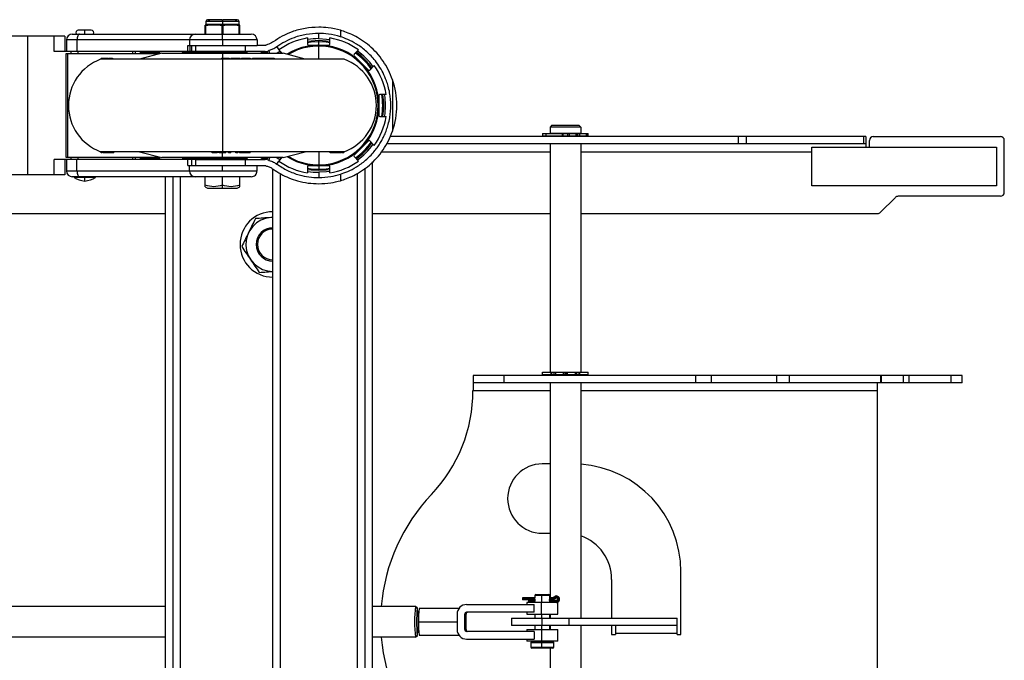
# Model space of a CAD drawing. Header units: millimetres. Extents: x -1710 to 1606, y -930 to 1956.
# Tile 15 of 27: x 177 to 583, y -698 to -434. Entities that reach past the tile are written whole.
import ezdxf

# ---------------------------------------------------------------- set-up
doc = ezdxf.new("R2010")
doc.units = ezdxf.units.MM

msp = doc.modelspace()

# ---------------------------------------------------------------- linework, layer by layer
at = {"color": 7, "linetype": 'Continuous', "lineweight": 25}
for p, q in [((260.16, -433.91), (254.21, -433.91)), ((254.54, -434.29), (254.38, -434.29)), ((260.46, -434.29), (260.16, -434.29)), ((260.31, -433.94), (260.31, -436.48)), ((266.41, -433.91), (260.46, -433.91)), ((266.24, -434.29), (266.08, -434.29)), ((206.22, -438.26), (200.89, -438.26)), ((253.29, -436.1), (253.23, -436.12)), ((253.38, -436.48), (253.25, -436.48)), ((253.25, -439.88), (253.25, -436.48)), ((267.34, -436.1), (253.29, -436.1)), ((253.38, -436.48), (253.38, -439.88)), ((253.45, -434.67), (253.45, -435.86)), ((267.17, -434.67), (253.45, -434.67)), ((267.17, -435.86), (253.45, -435.86)), ((260.18, -439.88), (260.18, -436.48)), ((260.44, -436.48), (260.18, -436.48)), ((260.44, -436.48), (260.44, -439.88)), ((267.17, -435.86), (267.17, -434.67)), ((267.24, -439.88), (267.24, -436.48)), ((267.37, -436.48), (267.24, -436.48)), ((267.39, -436.12), (267.34, -436.1)), ((267.37, -436.11), (267.37, -439.88)), ((308.93, -438.28), (308.93, -440.93)), ((195.3, -440.7), (173.5, -440.7)), ((179.92, -440.7), (179.92, -497.85)), ((190.88, -447.05), (190.88, -440.7)), ((195.3, -440.7), (195.3, -447.05)), ((196.01, -442.26), (196.01, -447.02)), ((274.6, -442.26), (196.01, -442.26)), ((198.39, -439.88), (272.22, -439.88)), ((200.34, -442.26), (200.34, -447.02)), ((246.76, -442.26), (246.76, -444.58)), ((260.37, -442.26), (260.37, -444.58)), ((274.6, -442.26), (274.6, -444.58)), ((295.43, -441.45), (295.43, -444.03)), ((300, -441.71), (300, -439.55)), ((300, -450.22), (300, -442.4)), ((304.57, -444.03), (304.57, -441.45)), ((246.08, -444.58), (274.6, -444.58)), ((246.08, -447.02), (246.08, -444.58)), ((246.8, -444.58), (246.8, -447.02)), ((247.55, -444.58), (247.55, -447.02)), ((249.2, -444.58), (249.2, -447.05)), ((269.74, -444.58), (269.74, -447.05)), ((278.04, -444.51), (274.6, -444.51)), ((282.72, -445.09), (283.6, -446.33)), ((284.96, -447.77), (283.56, -446.37)), ((295.83, -444.44), (304.16, -444.44)), ((316.44, -446.37), (314.61, -448.19)), ((224.4, -447.05), (190.88, -447.05)), ((195.92, -490.7), (195.92, -447.84)), ((195.92, -447.84), (233.83, -447.84)), ((249.2, -447.02), (196.01, -447.02)), ((196.51, -490.7), (196.51, -447.84)), ((197.78, -447.05), (197.78, -447.84)), ((200.68, -447.05), (200.68, -447.84)), ((201.17, -447.02), (201.17, -447.05)), ((203.57, -447.02), (203.57, -447.05)), ((205.94, -447.05), (205.94, -447.02)), ((310.56, -450.22), (210.06, -450.22)), ((210.3, -449.71), (212.63, -449.71)), ((210.3, -449.71), (210.3, -450.22)), ((210.32, -449.71), (210.32, -450.22)), ((210.33, -449.71), (210.33, -450.22)), ((210.36, -449.71), (210.36, -450.22)), ((210.37, -449.71), (210.37, -450.22)), ((210.54, -449.71), (210.54, -450.22)), ((210.77, -449.71), (210.77, -450.22)), ((212.63, -449.71), (212.63, -450.22)), ((213.03, -449.71), (213.03, -450.22)), ((213.03, -449.71), (213.29, -449.71)), ((213.58, -449.71), (213.58, -450.22)), ((213.58, -449.71), (213.64, -449.71)), ((213.64, -449.71), (213.64, -450.22)), ((214.43, -450.22), (214.43, -449.71)), ((214.59, -449.71), (214.98, -449.71)), ((214.74, -449.71), (214.74, -450.22)), ((214.79, -449.71), (214.79, -450.22)), ((214.98, -449.71), (214.98, -450.22)), ((223.26, -447.05), (223.26, -447.84)), ((224.4, -447.84), (224.4, -447.05)), ((235.31, -447.77), (226.17, -450.22)), ((226.45, -447.02), (226.45, -447.84)), ((226.48, -447.02), (226.48, -447.35)), ((226.48, -447.35), (226.48, -447.84)), ((226.48, -447.35), (234.56, -447.35)), ((232.65, -448.48), (232.65, -447.84)), ((233.27, -448.32), (233.27, -447.84)), ((234.62, -447.05), (234.62, -447.02)), ((235.31, -447.77), (285.31, -447.77)), ((243.66, -447.02), (243.66, -447.05)), ((243.68, -447.05), (243.66, -447.05)), ((243.68, -447.02), (243.68, -447.05)), ((243.73, -447.35), (250.3, -447.35)), ((277.91, -447.05), (249.2, -447.05)), ((250.31, -447.05), (250.31, -447.27)), ((250.31, -447.27), (270.31, -447.27)), ((259.98, -449.71), (259.98, -450.22)), ((259.98, -449.71), (259.98, -450.22)), ((260.31, -447.05), (260.31, -449.71)), ((260.31, -450.22), (260.31, -488.32)), ((262.16, -449.71), (262.16, -450.22)), ((262.16, -449.71), (263.15, -449.71)), ((262.75, -449.71), (262.75, -450.22)), ((263.15, -449.71), (263.15, -450.22)), ((263.77, -449.71), (263.77, -450.22)), ((263.77, -449.71), (263.77, -450.22)), ((265.69, -449.71), (265.69, -450.22)), ((267.2, -449.71), (267.2, -450.22)), ((267.59, -450.22), (267.59, -449.71)), ((268.18, -449.71), (268.18, -450.22)), ((268.22, -449.71), (268.22, -450.22)), ((270.29, -449.71), (270.29, -450.22)), ((270.31, -447.27), (270.31, -447.05)), ((271.72, -449.71), (271.72, -450.22)), ((272.01, -450.22), (272.01, -449.71)), ((272.65, -449.71), (272.65, -450.22)), ((272.74, -449.71), (272.74, -450.22)), ((272.74, -449.71), (273, -449.71)), ((273.17, -449.71), (273.17, -450.22)), ((274.92, -449.71), (274.92, -450.22)), ((276.36, -450.22), (276.36, -449.71)), ((276.36, -449.71), (281.6, -449.71)), ((276.36, -449.71), (276.36, -450.22)), ((277.43, -449.71), (277.43, -450.22)), ((278.15, -449.71), (278.15, -450.22)), ((278.67, -447.15), (279.27, -447.77)), ((278.8, -449.71), (278.8, -450.22)), ((279.89, -447.77), (279.56, -446.63)), ((280.81, -449.71), (280.81, -450.22)), ((281.34, -449.71), (281.34, -450.22)), ((281.6, -449.71), (281.6, -450.22)), ((283.8, -446.61), (283.97, -446.85)), ((283.88, -447.77), (284.51, -447.32)), ((284.67, -447.77), (284.84, -447.65)), ((294.45, -450.22), (285.31, -447.77)), ((314.61, -448.77), (320.5, -454.66)), ((321.08, -454.66), (322.9, -452.83)), ((330.48, -458.71), (330.48, -479.83)), ((324.83, -465.11), (324.83, -473.44)), ((327.82, -464.7), (325.24, -464.7)), ((325.24, -473.84), (327.82, -473.84)), ((396.14, -477.4), (395.38, -478.16)), ((395.38, -478.16), (395.38, -480.73)), ((408.08, -478.16), (395.38, -478.16)), ((396.14, -477.4), (407.31, -477.4)), ((407.31, -477.4), (408.08, -478.16)), ((408.08, -478.16), (408.08, -480.73)), ((525.55, -482.1), (329.52, -482.1)), ((392.33, -480.83), (392.33, -481.72)), ((392.33, -480.83), (411.12, -480.83)), ((392.33, -481.72), (411.12, -481.72)), ((393.64, -480.83), (393.64, -481.72)), ((395.38, -480.73), (408.08, -480.73)), ((395.38, -481.72), (395.38, -482.1)), ((395.78, -480.73), (395.78, -480.83)), ((400.5, -481.72), (400.5, -480.83)), ((400.71, -480.83), (400.71, -481.72)), ((401.73, -480.83), (401.73, -480.73)), ((402.74, -481.72), (402.74, -480.83)), ((403.27, -480.83), (403.27, -481.72)), ((406.17, -481.72), (406.17, -480.83)), ((406.42, -481.72), (406.42, -480.83)), ((406.79, -481.72), (406.79, -480.83)), ((407.48, -480.83), (407.48, -481.72)), ((407.67, -480.83), (407.67, -480.73)), ((408.08, -481.72), (408.08, -482.1)), ((410.38, -481.72), (410.38, -480.83)), ((410.63, -481.72), (410.63, -480.83)), ((411.12, -481.72), (411.12, -480.83)), ((473.05, -485.15), (473.05, -482.1)), ((476.22, -482.1), (476.22, -485.15)), ((524.76, -485.15), (524.76, -482.1)), ((525.55, -482.1), (525.55, -486.47)), ((528.66, -482.1), (581.11, -482.1)), ((320.5, -483.89), (314.61, -489.78)), ((322.9, -485.71), (321.08, -483.89)), ((525.55, -485.15), (328, -485.15)), ((395.38, -485.15), (395.38, -579.15)), ((408.08, -485.15), (408.08, -579.15)), ((503.33, -486.47), (579.53, -486.47)), ((503.33, -502.34), (503.33, -486.47)), ((527.07, -486.47), (527.07, -483.69)), ((579.53, -486.47), (579.53, -502.34)), ((582.7, -505.12), (582.7, -483.69)), ((233.83, -490.7), (195.92, -490.7)), ((197.78, -490.7), (197.78, -491.5)), ((200.68, -490.7), (200.68, -491.5)), ((310.56, -488.32), (210.06, -488.32)), ((210.28, -488.83), (210.28, -488.32)), ((210.34, -488.32), (210.34, -488.83)), ((210.34, -488.83), (210.34, -488.32)), ((210.91, -488.32), (210.91, -488.83)), ((210.93, -488.83), (210.93, -488.32)), ((211.56, -488.83), (211.56, -488.32)), ((211.76, -488.83), (211.56, -488.83)), ((211.76, -488.83), (211.76, -488.32)), ((212.2, -488.83), (212.2, -488.32)), ((214.2, -488.83), (214.2, -488.32)), ((215.55, -488.83), (215.55, -488.32)), ((223.26, -490.7), (223.26, -491.5)), ((224.4, -491.5), (224.4, -490.7)), ((226.17, -488.32), (235.31, -490.77)), ((226.45, -490.7), (226.45, -491.53)), ((226.48, -490.7), (226.48, -491.19)), ((226.48, -491.53), (226.48, -491.19)), ((226.48, -491.19), (234.56, -491.19)), ((232.65, -490.7), (232.65, -490.06)), ((233.27, -490.7), (233.27, -490.23)), ((285.31, -490.77), (235.31, -490.77)), ((243.73, -491.19), (250.3, -491.19)), ((256.05, -488.83), (256.05, -488.32)), ((258.2, -488.83), (256.05, -488.83)), ((256.36, -488.83), (256.36, -488.32)), ((256.58, -488.83), (256.58, -488.32)), ((258.17, -488.83), (258.17, -488.32)), ((258.2, -488.83), (258.2, -488.32)), ((258.44, -488.83), (258.35, -488.83)), ((258.43, -488.83), (258.43, -488.32)), ((258.44, -488.83), (258.44, -488.32)), ((258.91, -488.83), (258.91, -488.32)), ((261.71, -488.83), (258.91, -488.83)), ((258.96, -488.83), (258.96, -488.32)), ((259.34, -488.83), (259.34, -488.32)), ((260.31, -488.83), (260.31, -488.32)), ((260.31, -491.5), (260.31, -488.83)), ((261.28, -488.83), (261.28, -488.32)), ((261.66, -488.83), (261.66, -488.32)), ((261.71, -488.83), (261.71, -488.32)), ((262.83, -488.83), (262.83, -488.32)), ((263.8, -488.83), (262.83, -488.83)), ((263.08, -488.83), (263.08, -488.32)), ((263.8, -488.83), (263.8, -488.32)), ((265.82, -488.83), (265.82, -488.32)), ((266.66, -488.83), (265.82, -488.83)), ((266.04, -488.83), (266.04, -488.32)), ((266.66, -488.83), (266.66, -488.32)), ((267.35, -488.83), (267.35, -488.32)), ((269.65, -488.83), (267.35, -488.83)), ((269.21, -488.83), (269.21, -488.32)), ((269.54, -488.83), (269.54, -488.32)), ((269.82, -488.83), (269.82, -488.32)), ((271.08, -488.83), (271.08, -488.32)), ((271.81, -488.83), (271.81, -488.32)), ((278.67, -491.4), (279.27, -490.77)), ((279.56, -491.92), (279.89, -490.77)), ((283.56, -492.18), (284.96, -490.77)), ((284.51, -491.23), (283.88, -490.77)), ((284.84, -490.89), (284.67, -490.77)), ((285.31, -490.77), (294.45, -488.32)), ((300, -488.32), (300, -496.14)), ((304.79, -488.83), (304.79, -488.32)), ((308.55, -488.83), (304.79, -488.83)), ((308.35, -488.83), (308.35, -488.32)), ((308.55, -488.83), (308.55, -488.32)), ((308.73, -488.83), (308.73, -488.32)), ((309.31, -488.83), (308.79, -488.83)), ((309.16, -488.83), (309.16, -488.32)), ((309.31, -488.83), (309.31, -488.32)), ((309.42, -488.83), (309.42, -488.32)), ((310.04, -488.83), (310.04, -488.32)), ((310.04, -488.83), (310.04, -488.32)), ((310.35, -488.83), (310.21, -488.83)), ((310.25, -488.83), (310.25, -488.32)), ((310.35, -488.83), (310.35, -488.32)), ((314.61, -490.35), (316.44, -492.18)), ((325.97, -488.32), (395.38, -488.32)), ((408.08, -488.32), (503.33, -488.32)), ((224.4, -491.5), (190.88, -491.5)), ((190.88, -497.85), (190.88, -491.5)), ((195.3, -491.5), (195.3, -497.85)), ((196.01, -491.53), (196.01, -496.28)), ((249.2, -491.53), (196.01, -491.53)), ((200.34, -496.28), (200.34, -491.53)), ((201.17, -491.5), (201.17, -491.53)), ((203.57, -491.5), (203.57, -491.53)), ((205.94, -491.53), (205.94, -491.5)), ((234.62, -491.53), (234.62, -491.49)), ((243.66, -491.49), (243.66, -491.53)), ((243.68, -491.49), (243.66, -491.49)), ((243.68, -491.49), (243.68, -491.53)), ((246.08, -493.96), (246.08, -491.53)), ((246.08, -493.96), (274.6, -493.96)), ((246.76, -496.28), (246.76, -493.96)), ((247.55, -491.53), (247.55, -493.96)), ((249.2, -491.5), (249.2, -493.96)), ((249.2, -491.5), (277.91, -491.5)), ((250.31, -491.27), (250.31, -491.5)), ((270.31, -491.27), (250.31, -491.27)), ((260.37, -496.28), (260.37, -493.96)), ((269.74, -491.5), (269.74, -493.96)), ((270.31, -491.5), (270.31, -491.27)), ((274.6, -496.28), (274.6, -493.96)), ((274.6, -494.04), (278.04, -494.04)), ((282.72, -493.45), (283.6, -492.21)), ((283.8, -491.93), (283.97, -491.69)), ((295.43, -494.51), (295.43, -497.09)), ((304.16, -494.11), (295.83, -494.11)), ((304.57, -497.09), (304.57, -494.51)), ((319.18, -869.12), (319.18, -495.13)), ((322.22, -871.69), (322.22, -492.56)), ((195.3, -497.85), (173.5, -497.85)), ((196.01, -496.28), (274.6, -496.28)), ((272.22, -498.66), (198.39, -498.66)), ((199.11, -498.66), (199.11, -498.97)), ((208, -498.97), (199.11, -498.97)), ((203.58, -498.66), (203.58, -498.97)), ((208, -498.97), (208, -498.66)), ((236.75, -498.66), (236.75, -865.59)), ((239.8, -498.66), (239.8, -865.59)), ((242.98, -865.59), (242.98, -498.66)), ((253.2, -502.75), (253.2, -498.66)), ((260.31, -503.34), (260.31, -498.66)), ((267.42, -502.75), (267.42, -498.66)), ((281.07, -868.72), (281.07, -495.53)), ((284.25, -866.88), (284.25, -497.42)), ((300, -496.83), (300, -498.99)), ((308.93, -497.62), (308.93, -500.27)), ((316, -867.03), (316, -497.22)), ((253.2, -502.75), (254.21, -503.34)), ((254.21, -503.34), (266.41, -503.34)), ((266.41, -503.34), (267.42, -502.75)), ((579.53, -502.34), (503.33, -502.34)), ((537.79, -507.17), (531.57, -513.38)), ((581.11, -506.71), (538.91, -506.71)), ((-258.8, -513.85), (236.75, -513.85)), ((281.07, -515.41), (280.28, -515.47)), ((281.07, -515.44), (280.28, -515.47)), ((322.22, -513.85), (395.38, -513.85)), ((408.08, -513.85), (530.45, -513.85)), ((275.82, -530.11), (275.4, -530.4)), ((363.63, -580.52), (363.63, -586.75)), ((565.3, -580.52), (363.63, -580.52)), ((376.33, -580.52), (376.33, -583.57)), ((392.33, -579.25), (401.47, -579.25)), ((392.33, -580.14), (392.33, -579.25)), ((392.33, -580.14), (411.12, -580.14)), ((395.38, -579.15), (408.08, -579.15)), ((395.38, -580.14), (395.38, -580.52)), ((395.78, -579.15), (395.78, -579.25)), ((395.92, -580.14), (395.92, -579.25)), ((396.06, -579.25), (396.06, -580.14)), ((397.14, -580.14), (397.14, -579.25)), ((397.59, -579.25), (397.59, -580.14)), ((400.96, -580.14), (400.96, -579.25)), ((401.47, -579.25), (401.47, -580.14)), ((401.73, -580.14), (401.73, -579.15)), ((401.98, -580.14), (401.98, -579.25)), ((401.98, -579.25), (411.12, -579.25)), ((402.49, -579.25), (402.49, -580.14)), ((405.86, -580.14), (405.86, -579.25)), ((406.31, -579.25), (406.31, -580.14)), ((407.39, -580.14), (407.39, -579.25)), ((407.53, -579.25), (407.53, -580.14)), ((407.67, -579.25), (407.67, -579.15)), ((408.08, -580.14), (408.08, -580.52)), ((411.12, -580.14), (411.12, -579.25)), ((455.47, -583.57), (455.47, -580.52)), ((461.82, -580.52), (461.82, -583.57)), ((488.92, -583.57), (488.92, -580.52)), ((494.17, -583.57), (494.17, -580.52)), ((531.74, -583.57), (531.74, -580.52)), ((531.93, -580.52), (531.93, -583.57)), ((541, -580.52), (541, -583.57)), ((543.33, -580.52), (543.33, -583.57)), ((560.82, -583.57), (560.82, -580.52)), ((565.3, -583.57), (565.3, -580.52)), ((565.3, -583.57), (363.63, -583.57)), ((395.38, -583.57), (395.38, -672.2)), ((408.08, -583.57), (408.08, -680.6)), ((530.31, -583.57), (530.31, -780.68)), ((363.63, -586.75), (395.38, -586.75)), ((408.08, -586.75), (530.31, -586.75)), ((395.38, -617.04), (392.2, -617.04)), ((392.2, -645.61), (395.38, -645.61)), ((449.35, -687.33), (449.35, -661.49)), ((420.78, -664.66), (420.78, -680.6)), ((389.15, -672.59), (383.98, -672.59)), ((389.2, -673), (383.99, -673)), ((389.09, -672.2), (384.02, -672.2)), ((389.15, -673.8), (386.52, -673.8)), ((389.2, -673.39), (386.53, -673.39)), ((389.09, -671.28), (389.09, -672.21)), ((395.31, -671.28), (389.09, -671.28)), ((389.55, -670.81), (394.85, -670.81)), ((392.05, -674.19), (392.05, -671.28)), ((397.96, -673.39), (395.11, -673.39)), ((395.27, -672.59), (395.17, -672.59)), ((397.95, -673.8), (395.17, -673.8)), ((395.34, -673), (395.28, -673)), ((395.31, -672.2), (395.31, -671.28)), ((395.38, -673), (395.38, -673.39)), ((397.74, -672.35), (397.68, -672.35)), ((236.75, -675.77), (-258.8, -675.77)), ((339.91, -675.77), (322.22, -675.77)), ((340.67, -676.54), (339.91, -675.77)), ((339.91, -675.77), (339.92, -675.78)), ((340.68, -676.54), (339.92, -675.78)), ((357.84, -676.57), (341.46, -676.57)), ((361.01, -674.98), (388.86, -674.98)), ((385.85, -674.19), (385.85, -674.98)), ((398.55, -674.19), (385.85, -674.19)), ((388.86, -678.16), (388.86, -674.98)), ((389.09, -674.18), (389.09, -674.19)), ((391.9, -678.95), (391.9, -674.19)), ((398.55, -678.95), (398.55, -674.19)), ((341.24, -678.95), (340.67, -678.95)), ((357.05, -678.95), (357.05, -685.3)), ((360.22, -685.3), (360.22, -678.95)), ((360.22, -678.95), (360.75, -678.95)), ((360.75, -685.3), (360.75, -678.95)), ((388.86, -678.16), (361.01, -678.16)), ((379.5, -680.6), (379.5, -683.65)), ((379.5, -680.6), (447.76, -680.6)), ((385.85, -678.16), (385.85, -678.95)), ((385.85, -678.95), (398.55, -678.95)), ((389.09, -678.95), (389.09, -680.6)), ((392.05, -680.6), (392.05, -678.95)), ((392.2, -683.65), (392.2, -680.6)), ((395.31, -680.6), (395.31, -678.95)), ((395.38, -678.95), (395.38, -680.6)), ((403.31, -683.65), (403.31, -680.6)), ((447.76, -687.33), (447.76, -680.6)), ((341.24, -685.3), (340.67, -685.3)), ((341.19, -682.12), (357.05, -682.12)), ((360.22, -685.3), (360.75, -685.3)), ((360.33, -682.12), (360.64, -682.12)), ((388.86, -686.09), (361.01, -686.09)), ((447.76, -683.65), (379.5, -683.65)), ((385.85, -685.3), (385.85, -686.09)), ((385.85, -685.3), (398.55, -685.3)), ((388.86, -686.09), (388.86, -689.27)), ((389.09, -683.65), (389.09, -685.3)), ((391.9, -685.3), (391.9, -690.06)), ((392.05, -685.3), (392.05, -683.65)), ((395.31, -685.3), (395.31, -683.65)), ((395.38, -683.65), (395.38, -685.3)), ((398.55, -690.06), (398.55, -685.3)), ((408.08, -683.65), (408.08, -780.68)), ((420.78, -683.65), (420.78, -687.33)), ((422.36, -683.65), (422.36, -687.33)), ((236.75, -688.47), (-258.8, -688.47)), ((339.91, -688.47), (322.22, -688.47)), ((340.67, -687.71), (339.91, -688.47)), ((339.92, -688.47), (339.91, -688.47)), ((339.92, -688.47), (340.68, -687.71)), ((341.46, -687.68), (357.84, -687.68)), ((361.01, -689.27), (388.86, -689.27)), ((385.85, -689.27), (385.85, -690.06)), ((398.55, -690.06), (385.85, -690.06)), ((389.09, -690.06), (389.09, -690.26)), ((392.05, -690.26), (392.05, -690.06)), ((395.31, -690.26), (395.31, -690.06)), ((395.38, -690.06), (395.38, -690.26)), ((420.78, -687.33), (422.36, -687.33)), ((422.36, -686.82), (447.76, -686.82)), ((447.76, -687.33), (449.35, -687.33)), ((387.44, -690.72), (387.44, -692.58)), ((396.96, -690.72), (387.44, -690.72)), ((387.44, -692.58), (396.96, -692.58)), ((387.9, -690.26), (396.5, -690.26)), ((396.5, -693.04), (387.9, -693.04)), ((391.97, -692.58), (391.97, -690.72)), ((395.38, -693.04), (395.38, -780.68)), ((396.96, -692.58), (396.96, -690.72))]:
    msp.add_line(p, q, dxfattribs=at)
at = {"color": 7, "linetype": 'Continuous', "lineweight": 25, "flags": 128}
for points in [[(201.36, -439.88), (201.16, -439.93), (200.97, -440.06), (200.79, -440.28), (200.64, -440.58), (200.51, -440.94), (200.42, -441.35), (200.36, -441.8), (200.34, -442.26)], [(295.43, -442.79), (296.88, -442.58), (300, -442.4)], [(300, -441.71), (303.2, -441.9), (304.57, -442.1)], [(300, -442.4), (303.12, -442.58), (304.57, -442.79)], [(295.43, -443.27), (296.93, -443.05), (300, -442.87)], [(300, -442.87), (303.06, -443.05), (304.57, -443.27)], [(276.54, -447.77), (276.42, -447.74), (276.09, -447.61)], [(276.54, -490.77), (276.42, -490.81), (276.09, -490.94)], [(300, -495.68), (296.93, -495.5), (295.43, -495.28)], [(304.57, -495.28), (303.06, -495.5), (300, -495.68)], [(200.34, -496.28), (200.36, -496.75), (200.42, -497.19), (200.51, -497.61), (200.64, -497.97), (200.79, -498.26), (200.97, -498.48), (201.16, -498.62), (201.36, -498.66)], [(300, -496.14), (296.88, -495.96), (295.43, -495.75)], [(304.57, -495.75), (303.12, -495.96), (300, -496.14)], [(304.57, -496.45), (303.2, -496.65), (300, -496.83)], [(397.99, -672.28), (397.95, -672.28), (397.74, -672.35)]]:
    msp.add_lwpolyline(points, dxfattribs=at)
at = {"color": 7, "linetype": 'Continuous', "lineweight": 25}
for centre, radius, start, end in [((254.21, -434.67), 0.762, 90, 180), ((266.41, -434.67), 0.762, 0, 90), ((200.89, -439.27), 1.02, 90, 216.8699), ((102.09, -439.29), 101.48, 359.6661, 0.5839), ((206.22, -439.27), 1.02, 323.1301, 90), ((253.2, -435.86), 0.254, 290, 0), ((267.42, -435.86), 0.254, 180, 250), ((198.39, -442.26), 2.38, 90, 180), ((249.08, -442.2), 2.32, 91.5584, 181.4779), ((123.93, -441.67), 136.45, 359.75, 0.75), ((272.22, -442.26), 2.38, 359.9997, 89.9997), ((300, -469.27), 28.19, 99.3324, 125.6676), ((300, -469.27), 27.56, 90, 99.5494), ((300, -469.27), 28.19, 54.3324, 80.6676), ((300, -469.27), 24.84, 238.0898, 121.9102), ((300, -469.27), 24.48, 238.8692, 121.1308), ((295.83, -444.03), 0.406, 180, 270), ((304.16, -444.03), 0.406, 270, 360), ((217.13, -469.27), 20.32, 110.3641, 249.6359), ((233.83, -447.05), 0.787, 270.0054, 0.0054), ((244.44, -447.05), 0.787, 179.9973, 245.8722), ((244.46, -447.05), 0.787, 179.9973, 245.8722), ((249.81, -447.27), 0.5, 270, 360), ((270.81, -447.27), 0.5, 180, 270), ((277.33, -445.53), 2.1, 246.1873, 309.4576), ((277.42, -446.6), 1.26, 291.7639, 314.4917), ((276.63, -436.57), 12.64, 297.5609, 305.5522), ((303.49, -469.27), 20.32, 290.3641, 69.6359), ((314.9, -448.48), 0.406, 135, 225), ((300, -469.27), 26.4, 35.0289, 54.9711), ((300, -469.27), 26.87, 35.2032, 54.7968), ((300, -469.27), 27.56, 35.4506, 54.5494), ((320.79, -454.37), 0.406, 225, 315), ((300, -469.27), 28.19, 9.3324, 35.6676), ((300, -469.27), 32.26, 340.8883, 19.1117), ((325.24, -465.11), 0.406, 90, 180), ((300, -469.27), 26.4, 350.0289, 9.9711), ((300, -469.27), 26.87, 350.2032, 9.7968), ((300, -469.27), 27.56, 350.4506, 9.5494), ((300, -469.27), 28.19, 324.3324, 350.6676), ((325.24, -473.44), 0.406, 180, 270), ((528.66, -483.69), 1.59, 90, 180), ((581.11, -483.69), 1.59, 0, 90), ((300, -469.27), 26.4, 305.0289, 324.9711), ((300, -469.27), 26.87, 305.2032, 324.7968), ((300, -469.27), 27.56, 305.4506, 324.5494), ((320.79, -484.18), 0.406, 45, 135), ((233.83, -491.49), 0.787, 359.9946, 89.9946), ((244.44, -491.49), 0.787, 114.1278, 180.0027), ((244.46, -491.49), 0.787, 114.1278, 180.0027), ((249.81, -491.27), 0.5, 0, 90), ((270.81, -491.27), 0.5, 90, 180), ((277.33, -493.02), 2.1, 50.5424, 113.8127), ((277.42, -491.95), 1.26, 45.5083, 68.2361), ((276.63, -501.98), 12.64, 54.4478, 62.4391), ((314.9, -490.07), 0.406, 135, 225), ((300, -469.27), 28.19, 234.3324, 260.6676), ((295.83, -494.51), 0.406, 90, 180), ((304.16, -494.51), 0.406, 0, 90), ((300, -469.27), 28.19, 279.3324, 305.6676), ((198.39, -496.28), 2.38, 180, 270), ((204.7, -489.45), 11.04, 239.5783, 264.0455), ((202.41, -489.45), 11.04, 275.9545, 300.4217), ((134.37, -498.79), 69.21, 358.6346, 359.8437), ((249.08, -496.34), 2.32, 178.5221, 268.4416), ((272.22, -496.28), 2.38, 270.0003, 0.0003), ((300, -469.27), 27.56, 260.4506, 270), ((538.91, -508.29), 1.59, 90, 135), ((581.11, -505.12), 1.59, 270, 0), ((281.07, -526.55), 13.49, 90, 270), ((281.07, -526.55), 11.11, 94.1137, 270), ((530.45, -512.26), 1.59, 270, 315), ((281.07, -526.55), 6.86, 90, 270), ((281.07, -526.55), 6.35, 90, 270), ((301.39, -586.75), 62.23, 316.4498, 0), ((392.2, -631.32), 14.29, 90, 270), ((404.9, -661.49), 44.45, 0, 85.904), ((401.73, -682.12), 76.2, 136.4498, 175.2198), ((401.73, -664.66), 19.05, 0, 70.5288), ((385.37, -672.53), 1.39, 166.4649, 182.4245), ((386.36, -672.74), 2.38, 176.4, 186.2744), ((388.89, -673.65), 2.38, 173.7256, 183.6), ((387.91, -673.86), 1.39, 177.5755, 193.5351), ((389.55, -671.28), 0.463, 90, 180), ((394.5, -671.16), 2.45, 171.8405, 182.7035), ((394.85, -671.28), 0.463, 0, 90), ((395.27, -668.2), 4.39, 270.0018, 300.0308), ((396.66, -672.53), 1.39, 166.4649, 182.4245), ((397.65, -672.74), 2.38, 176.4, 186.2744), ((395.28, -668.2), 4.79, 270.0018, 300.0308), ((395.31, -668.2), 4, 270.0018, 300.0308), ((395.34, -668.2), 4.79, 270.0018, 300.0308), ((398.59, -671.27), 1.34, 197.0181, 212.8007), ((397.95, -672.83), 0.965, 90.0018, 120.0308), ((400.02, -670.7), 2.87, 206.9773, 215.2572), ((397.96, -672.84), 0.557, 270.0185, 119.949), ((400.32, -673.65), 2.38, 173.7256, 183.6), ((399.15, -671.79), 1.2, 165.2077, 183.6745), ((397.95, -672.84), 0.967, 270.0524, 89.9476), ((399.34, -673.86), 1.39, 177.5811, 193.5249), ((391.3, -682.12), 51.78, 172.9559, 187.0441), ((387.75, -682.12), 47.41, 173.2312, 186.7688), ((330.8, -678.65), 10.09, 358.2955, 12.0813), ((370.54, -680.74), 29.38, 171.8405, 182.7035), ((361.02, -678.95), 3.97, 90.0326, 180.0325), ((365.83, -682.12), 25.36, 172.8067, 187.1933), ((361.01, -678.95), 0.793, 90.0326, 180.0325), ((377.11, -681.33), 16.79, 171.8405, 182.7035), ((343.87, -681.33), 16.79, 357.2965, 8.1595), ((361.54, -678.95), 0.793, 90.0326, 180.0325), ((330.8, -685.6), 10.09, 347.9187, 1.7045), ((370.54, -683.51), 29.38, 177.2965, 188.1595), ((361.02, -685.3), 3.97, 179.9675, 269.9674), ((361.01, -685.3), 0.793, 179.9675, 269.9674), ((377.11, -682.92), 16.79, 177.2965, 188.1595), ((357.61, -684.5), 2.98, 344.4092, 2.4665), ((310.68, -682.26), 49.96, 357.5816, 0.157), ((361.54, -685.3), 0.793, 179.9675, 269.9674), ((401.73, -682.12), 76.2, 184.7802, 223.5502), ((387.9, -690.72), 0.463, 90, 180), ((387.9, -692.58), 0.463, 180, 270), ((394.42, -690.61), 2.45, 171.8405, 182.7035), ((394.42, -692.69), 2.45, 177.2965, 188.1595), ((396.5, -690.72), 0.463, 0, 90), ((396.5, -692.58), 0.463, 270, 0)]:
    msp.add_arc(centre, radius, start, end, dxfattribs=at)
for points, knots in [([(254.96, -433.91), (254.9, -433.92), (254.78, -433.93), (254.62, -434.01), (254.48, -434.13), (254.42, -434.24), (254.38, -434.29)], [0, 0, 0, 0, 0.248229, 0.499413, 0.748928, 1, 1, 1, 1]), ([(254.54, -434.29), (254.57, -434.24), (254.63, -434.13), (254.78, -434.01), (254.94, -433.93), (255.05, -433.92), (255.11, -433.91)], [0, 0, 0, 0, 0.248442, 0.499857, 0.749403, 1, 1, 1, 1]), ([(260.16, -433.91), (260.16, -433.92), (260.16, -433.93), (260.16, -434.01), (260.16, -434.13), (260.16, -434.24), (260.16, -434.29)], [0, 0, 0, 0, 0.2486628, 0.5003143, 0.7507386, 1, 1, 1, 1]), ([(260.46, -434.29), (260.46, -434.24), (260.46, -434.13), (260.46, -434.01), (260.46, -433.93), (260.46, -433.92), (260.46, -433.91)], [0, 0, 0, 0, 0.248441, 0.499856, 0.749405, 1, 1, 1, 1]), ([(265.51, -433.91), (265.57, -433.92), (265.68, -433.93), (265.84, -434.01), (265.99, -434.13), (266.05, -434.24), (266.08, -434.29)], [0, 0, 0, 0, 0.248229, 0.499413, 0.748928, 1, 1, 1, 1]), ([(266.24, -434.29), (266.2, -434.24), (266.14, -434.13), (266, -434.01), (265.84, -433.93), (265.72, -433.92), (265.66, -433.91)], [0, 0, 0, 0, 0.248442, 0.499857, 0.749403, 1, 1, 1, 1]), ([(253.25, -436.48), (253.25, -436.23), (253.25, -435.99), (253.25, -436.11), (253.25, -436.11)], [0, 0, 0, 0, 0.998306, 1, 1, 1, 1]), ([(300, -437.01), (298.15, -437.1), (294.46, -437.28), (289.43, -438.67), (285.02, -440.56), (282.47, -442.22), (281.24, -443.03)], [0, 0, 0, 0, 0.290502, 0.578161, 0.79539, 1, 1, 1, 1]), ([(308.93, -438.28), (307.28, -437.87), (304.31, -437.15), (301.32, -437.05), (300, -437.01)], [0, 0, 0, 0, 0.556714, 1, 1, 1, 1]), ([(330.48, -458.71), (329.95, -457.36), (328.9, -454.67), (326.65, -450.95), (323.98, -447.56), (320.93, -444.61), (317.67, -442.19), (314.42, -440.35), (311.37, -439.03), (309.74, -438.53), (308.93, -438.28)], [0, 0, 0, 0, 0.1250664, 0.2497479, 0.3751881, 0.49998, 0.6252151, 0.749728, 0.8749964, 1, 1, 1, 1]), ([(300, -439.55), (298.29, -439.64), (294.9, -439.8), (290.27, -441.08), (286.2, -442.82), (283.85, -444.35), (282.72, -445.09)], [0, 0, 0, 0, 0.290502, 0.578161, 0.79539, 1, 1, 1, 1]), ([(308.93, -440.93), (307.28, -440.49), (304.32, -439.7), (301.33, -439.6), (300, -439.55)], [0, 0, 0, 0, 0.556109, 1, 1, 1, 1]), ([(308.93, -497.62), (309.91, -497.28), (311.87, -496.61), (315.59, -494.7), (318.75, -492.42), (321.17, -490.18), (322.73, -488.45), (324.09, -486.71), (325.22, -485.03), (326.25, -483.25), (327.17, -481.37), (327.99, -479.33), (328.74, -476.99), (329.28, -474.54), (329.64, -471.9), (329.76, -469.24), (329.63, -466.58), (329.27, -463.95), (328.72, -461.5), (327.84, -458.73), (326.6, -455.87), (324.87, -452.9), (322.52, -449.73), (319.97, -447.16), (317.46, -445.19), (314.96, -443.52), (311.86, -441.93), (309.91, -441.26), (308.93, -440.93)], [0, 0, 0, 0, 0.062401, 0.124656, 0.187211, 0.218106, 0.249984, 0.273883, 0.299359, 0.324108, 0.348623, 0.375421, 0.404005, 0.437816, 0.466295, 0.500502, 0.534485, 0.562755, 0.596701, 0.625404, 0.668412, 0.709584, 0.750259, 0.813224, 0.844425, 0.875476, 0.937591, 1, 1, 1, 1]), ([(278.85, -444.19), (278.7, -444.24), (278.43, -444.33), (278.16, -444.45), (278.04, -444.51)], [0, 0, 0, 0, 0.566265, 1, 1, 1, 1]), ([(281.24, -443.03), (280.81, -443.3), (280.03, -443.8), (279.22, -444.07), (278.85, -444.19)], [0, 0, 0, 0, 0.546665, 1, 1, 1, 1]), ([(282.72, -445.09), (282.15, -445.46), (281.12, -446.12), (280.05, -446.47), (279.56, -446.63)], [0, 0, 0, 0, 0.546665, 1, 1, 1, 1]), ([(212.53, -449.71), (212.6, -449.71), (212.74, -449.71), (212.93, -449.71), (213.03, -449.71)], [0, 0, 0, 0, 0.476217, 1, 1, 1, 1]), ([(213.64, -449.71), (213.78, -449.71), (214.06, -449.71), (214.33, -449.71), (214.4, -449.71), (214.42, -449.71)], [0, 0, 0, 0, 0.392866, 0.785338, 1, 1, 1, 1]), ([(259.98, -449.71), (260.03, -449.71), (260.11, -449.71), (260.72, -449.71), (261.47, -449.71), (261.93, -449.71), (262.16, -449.71)], [0, 0, 0, 0, 0.279563, 0.558225, 0.778452, 1, 1, 1, 1]), ([(263.77, -449.71), (263.82, -449.71), (263.93, -449.71), (264.46, -449.71), (265.08, -449.71), (265.49, -449.71), (265.69, -449.71)], [0, 0, 0, 0, 0.279794, 0.559201, 0.779416, 1, 1, 1, 1]), ([(265.69, -449.71), (266.02, -449.71), (266.62, -449.71), (267.02, -449.71), (267.2, -449.71)], [0, 0, 0, 0, 0.559289, 1, 1, 1, 1]), ([(267.2, -449.71), (267.36, -449.71), (267.57, -449.71), (267.57, -449.71), (267.57, -449.71)], [0, 0, 0, 0, 0.819216, 1, 1, 1, 1]), ([(268.22, -449.71), (268.3, -449.71), (268.46, -449.71), (269.04, -449.71), (269.68, -449.71), (270.09, -449.71), (270.29, -449.71)], [0, 0, 0, 0, 0.2798094, 0.559195, 0.7794079, 1, 1, 1, 1]), ([(270.29, -449.71), (270.62, -449.71), (271.2, -449.71), (271.56, -449.71), (271.72, -449.71)], [0, 0, 0, 0, 0.55929, 1, 1, 1, 1]), ([(272.65, -449.71), (272.65, -449.71), (272.61, -449.71), (272.68, -449.71), (272.74, -449.71)], [0, 0, 0, 0, 0.029214, 1, 1, 1, 1]), ([(273.17, -449.71), (273.48, -449.71), (274.04, -449.71), (274.65, -449.71), (274.92, -449.71)], [0, 0, 0, 0, 0.558679, 1, 1, 1, 1]), ([(274.92, -449.71), (275.2, -449.71), (275.76, -449.71), (276.19, -449.71), (276.39, -449.71), (276.36, -449.71), (276.35, -449.71)], [0, 0, 0, 0, 0.353712, 0.707945, 0.986815, 1, 1, 1, 1]), ([(276.09, -447.61), (276.17, -447.57), (276.3, -447.52), (276.43, -447.47), (276.49, -447.45)], [0, 0, 0, 0, 0.579523, 1, 1, 1, 1]), ([(276.49, -447.45), (276.76, -447.35), (277.18, -447.21), (277.65, -447.1), (277.83, -447.06), (277.9, -447.05), (277.9, -447.05), (277.91, -447.05)], [0, 0, 0, 0, 0.498949, 0.748618, 0.889023, 0.947043, 1, 1, 1, 1]), ([(277.91, -447.05), (278.16, -447.03), (278.61, -447.01), (279.06, -446.83), (279.25, -446.75)], [0, 0, 0, 0, 0.569119, 1, 1, 1, 1]), ([(278.31, -447.5), (278.23, -447.57), (278.1, -447.71), (277.97, -447.85), (277.92, -447.91)], [0, 0, 0, 0, 0.559985, 1, 1, 1, 1]), ([(278.67, -447.15), (278.6, -447.21), (278.49, -447.32), (278.36, -447.45), (278.31, -447.5)], [0, 0, 0, 0, 0.559953, 1, 1, 1, 1]), ([(279.56, -446.63), (279.5, -446.65), (279.39, -446.68), (279.29, -446.73), (279.25, -446.75)], [0, 0, 0, 0, 0.5651099, 1, 1, 1, 1]), ([(308.93, -500.27), (309.74, -500.02), (311.37, -499.52), (314.41, -498.2), (317.66, -496.36), (320.92, -493.95), (323.97, -491), (326.64, -487.62), (328.89, -483.89), (329.95, -481.19), (330.48, -479.83)], [0, 0, 0, 0, 0.124767, 0.24986, 0.374248, 0.499468, 0.624217, 0.749398, 0.874364, 1, 1, 1, 1]), ([(210.55, -488.83), (210.53, -488.83), (210.38, -488.83), (210.36, -488.83), (210.34, -488.83)], [0, 0, 0, 0, 0.1407465, 1, 1, 1, 1]), ([(211.41, -488.83), (211.32, -488.83), (211.07, -488.83), (210.99, -488.83), (210.93, -488.83)], [0, 0, 0, 0, 0.37759, 1, 1, 1, 1]), ([(212.2, -488.83), (212.1, -488.83), (211.91, -488.83), (211.81, -488.83), (211.76, -488.83)], [0, 0, 0, 0, 0.559393, 1, 1, 1, 1]), ([(214.2, -488.83), (213.99, -488.83), (213.58, -488.83), (212.99, -488.83), (212.51, -488.83), (212.3, -488.83), (212.2, -488.83)], [0, 0, 0, 0, 0.280209, 0.559916, 0.779897, 1, 1, 1, 1]), ([(215.54, -488.83), (215.55, -488.83), (215.59, -488.83), (215.34, -488.83), (214.83, -488.83), (214.41, -488.83), (214.2, -488.83)], [0, 0, 0, 0, 0.032346, 0.406425, 0.702973, 1, 1, 1, 1]), ([(271.08, -488.83), (270.92, -488.83), (270.61, -488.83), (270.21, -488.83), (269.94, -488.83), (269.86, -488.83), (269.82, -488.83)], [0, 0, 0, 0, 0.279523, 0.559022, 0.779345, 1, 1, 1, 1]), ([(271.8, -488.83), (271.76, -488.83), (271.67, -488.83), (271.4, -488.83), (271.18, -488.83), (271.08, -488.83)], [0, 0, 0, 0, 0.365476, 0.682389, 1, 1, 1, 1]), ([(276.49, -491.1), (276.41, -491.07), (276.28, -491.02), (276.15, -490.97), (276.09, -490.94)], [0, 0, 0, 0, 0.540447, 1, 1, 1, 1]), ([(277.91, -491.5), (277.9, -491.5), (277.9, -491.5), (277.83, -491.48), (277.65, -491.45), (277.18, -491.34), (276.76, -491.2), (276.49, -491.1)], [0, 0, 0, 0, 0.052873, 0.110796, 0.250935, 0.500362, 1, 1, 1, 1]), ([(277.92, -490.64), (277.99, -490.72), (278.12, -490.85), (278.25, -490.99), (278.31, -491.04)], [0, 0, 0, 0, 0.559984, 1, 1, 1, 1]), ([(278.31, -491.04), (278.38, -491.11), (278.5, -491.24), (278.62, -491.35), (278.67, -491.4)], [0, 0, 0, 0, 0.559953, 1, 1, 1, 1]), ([(308.73, -488.83), (308.7, -488.83), (308.66, -488.83), (308.58, -488.83), (308.55, -488.83)], [0, 0, 0, 0, 0.559653, 1, 1, 1, 1]), ([(309.42, -488.83), (309.41, -488.83), (309.39, -488.83), (309.33, -488.83), (309.31, -488.83)], [0, 0, 0, 0, 0.559716, 1, 1, 1, 1]), ([(310.04, -488.83), (309.99, -488.83), (309.94, -488.83), (309.7, -488.83), (309.66, -488.83)], [0, 0, 0, 0, 0.8454, 1, 1, 1, 1]), ([(279.25, -491.8), (279, -491.7), (278.56, -491.53), (278.11, -491.51), (277.91, -491.5)], [0, 0, 0, 0, 0.551887, 1, 1, 1, 1]), ([(278.04, -494.04), (278.19, -494.11), (278.46, -494.23), (278.73, -494.32), (278.85, -494.36)], [0, 0, 0, 0, 0.5539, 1, 1, 1, 1]), ([(278.85, -494.36), (279.32, -494.51), (280.13, -494.79), (280.91, -495.3), (281.24, -495.52)], [0, 0, 0, 0, 0.573858, 1, 1, 1, 1]), ([(279.25, -491.8), (279.3, -491.82), (279.41, -491.87), (279.51, -491.9), (279.56, -491.92)], [0, 0, 0, 0, 0.55501, 1, 1, 1, 1]), ([(279.56, -491.92), (280.18, -492.13), (281.25, -492.49), (282.28, -493.16), (282.72, -493.45)], [0, 0, 0, 0, 0.573858, 1, 1, 1, 1]), ([(282.72, -493.45), (284.18, -494.38), (287.21, -496.32), (291.68, -497.91), (295.98, -498.84), (298.66, -498.94), (300, -498.99)], [0, 0, 0, 0, 0.262723, 0.544014, 0.771841, 1, 1, 1, 1]), ([(281.24, -495.52), (282.28, -496.21), (284.42, -497.62), (287.79, -499.2), (291.55, -500.49), (295.64, -501.36), (298.54, -501.47), (300, -501.53)], [0, 0, 0, 0, 0.172696, 0.354911, 0.544079, 0.771874, 1, 1, 1, 1]), ([(300, -498.99), (301.69, -498.92), (304.68, -498.8), (307.64, -497.97), (308.93, -497.62)], [0, 0, 0, 0, 0.564381, 1, 1, 1, 1]), ([(260.31, -502.12), (259.13, -502.43), (256.76, -503.07), (254.39, -502.43), (253.2, -502.12)], [0, 0, 0, 0, 0.499067, 1, 1, 1, 1]), ([(267.42, -502.12), (266.24, -502.43), (263.87, -503.07), (261.5, -502.43), (260.31, -502.12)], [0, 0, 0, 0, 0.499067, 1, 1, 1, 1]), ([(300, -501.53), (301.68, -501.47), (304.67, -501.35), (307.64, -500.6), (308.93, -500.27)], [0, 0, 0, 0, 0.5637002, 1, 1, 1, 1]), ([(280.28, -515.47), (279.19, -515.54), (277.02, -515.7), (274.93, -515.85), (273.88, -515.93)], [0, 0, 0, 0, 0.500251, 1, 1, 1, 1]), ([(273.88, -515.93), (273.42, -516.87), (272.5, -518.77), (271.55, -520.72), (271.08, -521.7)], [0, 0, 0, 0, 0.500383, 1, 1, 1, 1]), ([(271.08, -521.7), (270.6, -522.68), (269.65, -524.63), (268.74, -526.52), (268.28, -527.47)], [0, 0, 0, 0, 0.5002515, 1, 1, 1, 1]), ([(268.28, -527.47), (268.86, -528.34), (270.04, -530.08), (271.26, -531.88), (271.87, -532.78)], [0, 0, 0, 0, 0.497935, 1, 1, 1, 1]), ([(271.87, -532.78), (272.48, -533.68), (273.7, -535.48), (274.88, -537.22), (275.47, -538.09)], [0, 0, 0, 0, 0.498353, 1, 1, 1, 1]), ([(275.47, -538.09), (276.52, -538.02), (278.36, -537.89), (280.26, -537.75), (281.07, -537.69)], [0, 0, 0, 0, 0.5707, 1, 1, 1, 1]), ([(389.21, -673.19), (389.21, -673.13), (389.2, -673), (389.18, -672.75), (389.14, -672.47), (389.1, -672.3), (389.09, -672.22), (389.09, -672.22), (389.09, -672.22)], [0, 0, 0, 0, 0.134212, 0.277196, 0.552917, 0.828383, 0.970487, 1, 1, 1, 1]), ([(389.09, -674.17), (389.09, -674.17), (389.09, -674.17), (389.1, -674.09), (389.14, -673.92), (389.18, -673.64), (389.2, -673.39), (389.21, -673.26), (389.21, -673.19)], [0, 0, 0, 0, 0.0293044, 0.1715421, 0.4471805, 0.7227137, 0.8657331, 1, 1, 1, 1]), ([(395.31, -672.22), (395.31, -672.21), (395.31, -672.2), (395.29, -672.22), (395.26, -672.29), (395.19, -672.48), (395.13, -672.75), (395.1, -673), (395.1, -673.13), (395.1, -673.19)], [0, 0, 0, 0, 0.087077, 0.198295, 0.31577, 0.543422, 0.770987, 0.889108, 1, 1, 1, 1]), ([(395.1, -673.19), (395.1, -673.26), (395.1, -673.39), (395.13, -673.64), (395.19, -673.91), (395.26, -674.1), (395.29, -674.17), (395.31, -674.19), (395.31, -674.18), (395.31, -674.17)], [0, 0, 0, 0, 0.110847, 0.228939, 0.456658, 0.684168, 0.801533, 0.912696, 1, 1, 1, 1]), ([(395.19, -673.19), (395.19, -673.13), (395.19, -673.05), (395.2, -672.97), (395.2, -672.95)], [0, 0, 0, 0, 0.771076, 1, 1, 1, 1]), ([(395.2, -673.39), (395.2, -673.39), (395.19, -673.33), (395.19, -673.26), (395.19, -673.19)], [0, 0, 0, 0, 0.052398, 1, 1, 1, 1]), ([(397.99, -671.48), (397.81, -671.5), (397.57, -671.53), (397.36, -671.64), (397.31, -671.67)], [0, 0, 0, 0, 0.742708, 1, 1, 1, 1]), ([(397.99, -674.19), (398.16, -674.17), (398.51, -674.13), (398.95, -673.83), (399.25, -673.4), (399.37, -672.9), (399.29, -672.38), (399.03, -671.93), (398.62, -671.61), (398.24, -671.49), (398.03, -671.49), (397.99, -671.48)], [0, 0, 0, 0, 0.123977, 0.244673, 0.365209, 0.48578, 0.606415, 0.727099, 0.847791, 0.968445, 1, 1, 1, 1]), ([(360.64, -682.12), (360.61, -682.29), (360.55, -682.69), (360.45, -683.19), (360.38, -683.48), (360.35, -683.58)], [0, 0, 0, 0, 0.319198, 0.74973, 1, 1, 1, 1]), ([(360.39, -684.59), (360.41, -684.52), (360.46, -684.23), (360.55, -683.35), (360.61, -682.53), (360.64, -682.12)], [0, 0, 0, 0, 0.135494, 0.567747, 1, 1, 1, 1]), ([(360.59, -684.37), (360.56, -684.58), (360.52, -684.89), (360.47, -685.02), (360.45, -685.07)], [0, 0, 0, 0, 0.686967, 1, 1, 1, 1])]:
    msp.add_open_spline(points, degree=3, knots=knots, dxfattribs=at)
for points in [[(260.18, -436.48), (259.04, -436.29), (256.78, -435.92), (254.52, -436.29), (253.38, -436.48)], [(267.24, -436.48), (266.11, -436.29), (263.84, -435.92), (261.58, -436.29), (260.44, -436.48)]]:
    msp.add_open_spline(points, degree=3, dxfattribs=at)

doc.saveas('drawing.dxf')
